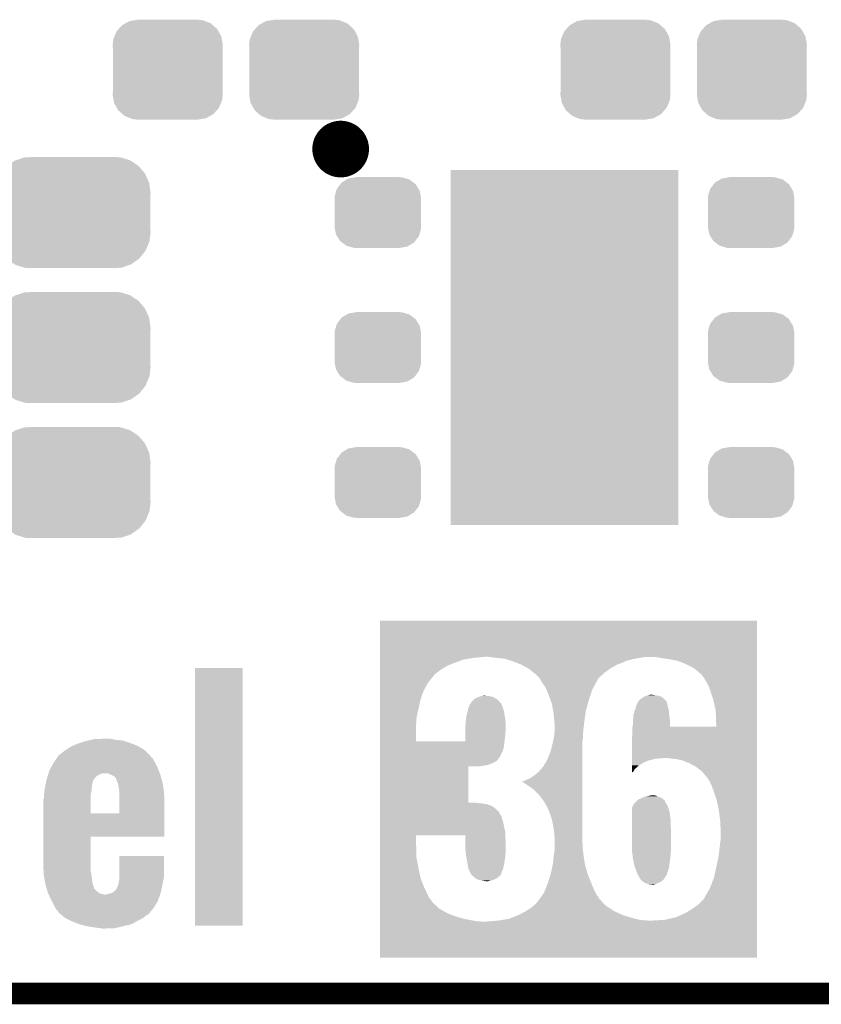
# Model space of a CAD drawing. Extents: x -1.3 to 24.2, y -3.9 to 39.2.
# Tile 10 of 40: x 7.6 to 13.2, y -3.9 to 3. Entities that reach past the tile are written whole.
import ezdxf

# ---------------------------------------------------------------- set-up
doc = ezdxf.new("R2010")
doc.units = 0
doc.layers.get('0').update_dxf_attribs({"linetype": 'CONTINUOUS'})
for name, color, linetype in [('ACCEL_36_CLICK_V100_GKO', 5, 'CONTINUOUS'), ('ACCEL_36_CLICK_V100_GTO', 14, 'CONTINUOUS'), ('ACCEL_36_CLICK_V100_GTS', 12, 'CONTINUOUS')]:
    doc.layers.add(name, color=color, linetype=linetype)

# ---------------------------------------------------------------- blocks, each defined once
blk = doc.blocks.new('RECTANGLE_56')
blk.add_solid([(0.8001, 1.24968), (0.8001, -1.24968), (-0.8001, 1.24968), (-0.8001, -1.24968)])
blk = doc.blocks.new('CUSTOM_73')
for points in [[(-0.268438, 0.342124), (-0.233628, 0.347838), (0.2622, 0.342124), (0.247972, 0.347838)], [(-0.233628, 0.347838), (-0.20955, 0.35179), (0.247972, 0.347838), (0.20955, 0.35179)], [(-0.360486, 0.26887), (-0.34504, 0.286174), (0.357822, 0.26887), (0.348152, 0.286174)], [(-0.34504, 0.286174), (-0.320744, 0.31339), (0.348152, 0.286174), (0.317222, 0.31339)], [(-0.320744, 0.31339), (-0.298526, 0.325596), (0.317222, 0.31339), (0.30335, 0.325596)], [(-0.298526, 0.325596), (-0.268438, 0.342124), (0.30335, 0.325596), (0.2622, 0.342124)], [(-0.38735, 0.17526), (-0.383124, 0.213652), (0.38735, 0.17526), (0.380766, 0.213652)], [(-0.383124, 0.213652), (-0.37475, 0.234078), (0.380766, 0.213652), (0.377262, 0.234078)], [(-0.37475, 0.234078), (-0.360486, 0.26887), (0.377262, 0.234078), (0.357822, 0.26887)], [(-0.38608, 0.154124), (-0.38735, 0.17526), (0.38608, 0.154124), (0.38735, 0.17526)], [(-0.38608, -0.154124), (-0.38608, 0.154124), (0.38608, -0.154124), (0.38608, 0.154124)], [(-0.38735, -0.17526), (-0.38608, -0.154124), (0.38735, -0.17526), (0.38608, -0.154124)], [(-0.380764, -0.213652), (-0.38735, -0.17526), (0.383124, -0.213652), (0.38735, -0.17526)], [(-0.377262, -0.234078), (-0.380764, -0.213652), (0.374748, -0.234078), (0.383124, -0.213652)], [(-0.35782, -0.26887), (-0.377262, -0.234078), (0.360486, -0.26887), (0.374748, -0.234078)], [(-0.348152, -0.286174), (-0.35782, -0.26887), (0.345038, -0.286174), (0.360486, -0.26887)], [(-0.31722, -0.31339), (-0.348152, -0.286174), (0.320744, -0.31339), (0.345038, -0.286174)], [(-0.30335, -0.325596), (-0.31722, -0.31339), (0.298524, -0.325596), (0.320744, -0.31339)], [(-0.262198, -0.342124), (-0.30335, -0.325596), (0.268438, -0.342124), (0.298524, -0.325596)], [(-0.247972, -0.347838), (-0.262198, -0.342124), (0.233626, -0.347838), (0.268438, -0.342124)], [(-0.20955, -0.35179), (-0.247972, -0.347838), (0.20955, -0.35179), (0.233626, -0.347838)]]:
    blk.add_solid(points)
blk = doc.blocks.new('CUSTOM_78')
for points in [[(-0.263218, 0.199814), (-0.254768, 0.210758), (0.26581, 0.199814), (0.251368, 0.210758)], [(-0.254768, 0.210758), (-0.218054, 0.233), (0.251368, 0.210758), (0.222016, 0.233)], [(-0.218054, 0.233), (-0.20777, 0.23923), (0.222016, 0.233), (0.200324, 0.23923)], [(-0.20777, 0.23923), (-0.157486, 0.248168), (0.200324, 0.23923), (0.169202, 0.248168)], [(-0.157486, 0.248168), (-0.15367, 0.248846), (0.169202, 0.248168), (0.15367, 0.248846)], [(-0.15367, 0.248846), (-0.15367, 0.25019), (0.15367, 0.248846), (0.15367, 0.25019)], [(-0.303986, 0.114586), (-0.29256, 0.153072), (0.301898, 0.114586), (0.2947, 0.153072)], [(-0.29256, 0.153072), (-0.288346, 0.167262), (0.2947, 0.153072), (0.28593, 0.167262)], [(-0.288346, 0.167262), (-0.263218, 0.199814), (0.28593, 0.167262), (0.26581, 0.199814)], [(-0.3048, 0.09906), (-0.303986, 0.114586), (0.3048, 0.09906), (0.301898, 0.114586)], [(-0.30353, 0.079592), (-0.3048, 0.09906), (0.30353, 0.079592), (0.3048, 0.09906)], [(-0.30353, -0.079592), (-0.30353, 0.079592), (0.30353, -0.079592), (0.30353, 0.079592)], [(-0.3048, -0.09906), (-0.30353, -0.079592), (0.3048, -0.09906), (0.30353, -0.079592)], [(-0.301896, -0.114586), (-0.3048, -0.09906), (0.303986, -0.114586), (0.3048, -0.09906)], [(-0.2947, -0.153072), (-0.301896, -0.114586), (0.292558, -0.153072), (0.303986, -0.114586)], [(-0.285928, -0.167262), (-0.2947, -0.153072), (0.288346, -0.167262), (0.292558, -0.153072)], [(-0.26581, -0.199814), (-0.285928, -0.167262), (0.263216, -0.199814), (0.288346, -0.167262)], [(-0.251366, -0.210758), (-0.26581, -0.199814), (0.254768, -0.210758), (0.263216, -0.199814)], [(-0.222016, -0.233), (-0.251366, -0.210758), (0.218052, -0.233), (0.254768, -0.210758)], [(-0.200322, -0.23923), (-0.222016, -0.233), (0.20777, -0.23923), (0.218052, -0.233)], [(-0.169202, -0.248168), (-0.200322, -0.23923), (0.157484, -0.248168), (0.20777, -0.23923)], [(-0.15367, -0.248846), (-0.169202, -0.248168), (0.15367, -0.248846), (0.157484, -0.248168)], [(-0.15367, -0.25019), (-0.15367, -0.248846), (0.15367, -0.25019), (0.15367, -0.248846)]]:
    blk.add_solid(points)
blk = doc.blocks.new('CUSTOM_79')
for points in [[(-0.45942, 0.329798), (-0.408486, 0.365334), (0.461172, 0.329798), (0.40664, 0.365334)], [(-0.408486, 0.365334), (-0.398144, 0.368824), (0.40664, 0.365334), (0.401284, 0.368824)], [(-0.398144, 0.368824), (-0.340756, 0.388186), (0.401284, 0.368824), (0.337274, 0.388186)], [(-0.340756, 0.388186), (-0.308722, 0.38952), (0.337274, 0.388186), (0.332862, 0.38952)], [(-0.308722, 0.38952), (-0.269336, 0.39116), (0.332862, 0.38952), (0.269336, 0.39116)], [(-0.506452, 0.275566), (-0.46711, 0.324432), (0.50774, 0.275566), (0.46578, 0.324432)], [(-0.46711, 0.324432), (-0.45942, 0.329798), (0.46578, 0.324432), (0.461172, 0.329798)], [(-0.539378, 0.202748), (-0.536172, 0.210462), (0.538362, 0.202748), (0.537258, 0.210462)], [(-0.536172, 0.210462), (-0.511936, 0.268752), (0.537258, 0.210462), (0.51083, 0.268752)], [(-0.511936, 0.268752), (-0.506452, 0.275566), (0.51083, 0.268752), (0.50774, 0.275566)], [(-0.54737, 0.1397), (-0.539378, 0.202748), (0.54737, 0.1397), (0.538362, 0.202748)], [(-0.5461, 0.114396), (-0.54737, 0.1397), (0.5461, 0.114396), (0.54737, 0.1397)], [(-0.5461, -0.114396), (-0.5461, 0.114396), (0.5461, -0.114396), (0.5461, 0.114396)], [(-0.54737, -0.1397), (-0.5461, -0.114396), (0.54737, -0.1397), (0.5461, -0.114396)], [(-0.538362, -0.202744), (-0.54737, -0.1397), (0.53938, -0.202744), (0.54737, -0.1397)], [(-0.53726, -0.210462), (-0.538362, -0.202744), (0.53617, -0.210462), (0.53938, -0.202744)], [(-0.510832, -0.26875), (-0.53726, -0.210462), (0.511938, -0.26875), (0.53617, -0.210462)], [(-0.507742, -0.275566), (-0.510832, -0.26875), (0.50645, -0.275566), (0.511938, -0.26875)], [(-0.465784, -0.32443), (-0.507742, -0.275566), (0.46711, -0.32443), (0.50645, -0.275566)], [(-0.461176, -0.329798), (-0.465784, -0.32443), (0.459416, -0.329798), (0.46711, -0.32443)], [(-0.406646, -0.365332), (-0.461176, -0.329798), (0.408488, -0.365332), (0.459416, -0.329798)], [(-0.401288, -0.368824), (-0.406646, -0.365332), (0.398138, -0.368824), (0.408488, -0.365332)], [(-0.337284, -0.388186), (-0.401288, -0.368824), (0.340756, -0.388186), (0.398138, -0.368824)], [(-0.332868, -0.389522), (-0.337284, -0.388186), (0.308672, -0.389522), (0.340756, -0.388186)], [(-0.269336, -0.39116), (-0.332868, -0.389522), (0.269336, -0.39116), (0.308672, -0.389522)]]:
    blk.add_solid(points)

msp = doc.modelspace()

# ---------------------------------------------------------------- linework, layer by layer
at = {"layer": 'ACCEL_36_CLICK_V100_GKO', "const_width": 0.1524}
msp.add_lwpolyline([(-1.27, -3.81), (21.59, -3.81)], dxfattribs=at)
at = {"layer": 'ACCEL_36_CLICK_V100_GTO', "const_width": 0.20066}
msp.add_lwpolyline([(9.75614, 2.1336, 1), (9.95426, 2.1336, 1)], format="xyb", close=True, dxfattribs=at)
at = {"layer": 'ACCEL_36_CLICK_V100_GTO'}
for points in [[(10.13208, -1.44018), (10.132082, -1.186204), (12.783816, -1.44018), (12.78382, -1.186204)], [(10.132082, -1.186204), (10.132084, -1.18618), (12.78382, -1.186204), (10.132084, -1.18618)], [(10.13208, -1.4478), (10.13208, -1.44018), (10.789918, -1.4478), (10.871198, -1.44018)], [(10.13208, -1.4605), (10.13208, -1.4478), (10.716262, -1.4605), (10.789918, -1.4478)], [(10.9093, -1.44272), (10.891518, -1.44018), (12.783816, -1.44272), (12.783816, -1.44018)], [(10.95248, -1.4478), (10.9093, -1.44272), (11.95832, -1.4478), (11.988802, -1.44272)], [(10.979152, -1.45034), (10.95248, -1.4478), (11.94308, -1.45034), (11.95832, -1.4478)], [(11.005822, -1.45288), (10.979152, -1.45034), (11.930378, -1.45288), (11.94308, -1.45034)], [(11.02179, -1.45796), (11.005822, -1.45288), (11.904978, -1.45796), (11.930378, -1.45288)], [(12.12088, -1.45034), (12.077698, -1.44272), (12.783816, -1.45034), (12.783816, -1.44272)], [(12.171678, -1.45796), (12.12088, -1.45034), (12.783816, -1.45796), (12.783816, -1.45034)], [(8.83158, -3.332456), (8.831602, -1.518944), (9.166836, -3.332456), (9.16686, -1.518944)], [(8.831602, -1.518944), (8.831604, -1.51892), (9.16686, -1.518944), (8.831604, -1.51892)], [(10.13208, -1.48336), (10.13208, -1.4605), (10.6553, -1.48336), (10.716262, -1.4605)], [(10.13208, -1.50368), (10.13208, -1.48336), (10.6045, -1.50368), (10.6553, -1.48336)], [(10.13208, -1.52908), (10.13208, -1.50368), (10.56386, -1.52908), (10.6045, -1.50368)], [(11.053718, -1.468118), (11.02179, -1.45796), (11.86688, -1.468118), (11.904978, -1.45796)], [(11.0617, -1.470658), (11.053718, -1.468118), (11.860954, -1.470658), (11.86688, -1.468118)], [(11.095572, -1.48336), (11.0617, -1.470658), (11.83132, -1.48336), (11.860954, -1.470658)], [(11.122662, -1.49352), (11.095572, -1.48336), (11.804902, -1.49352), (11.83132, -1.48336)], [(11.12732, -1.49606), (11.122662, -1.49352), (11.798298, -1.49606), (11.804902, -1.49352)], [(11.178536, -1.523998), (11.12732, -1.49606), (11.75004, -1.523998), (11.798298, -1.49606)], [(11.178538, -1.524), (11.178536, -1.523998), (11.750036, -1.524), (11.75004, -1.523998)], [(11.213054, -1.55194), (11.178538, -1.524), (11.71194, -1.55194), (11.750036, -1.524)], [(12.232642, -1.470662), (12.171678, -1.45796), (12.783816, -1.470662), (12.783816, -1.45796)], [(12.28852, -1.49352), (12.232642, -1.470662), (12.783816, -1.49352), (12.783816, -1.470662)], [(12.341858, -1.52146), (12.28852, -1.49352), (12.783816, -1.52146), (12.783816, -1.49352)], [(12.387578, -1.559558), (12.341858, -1.52146), (12.783816, -1.559558), (12.783816, -1.52146)], [(10.132078, -1.623062), (10.13208, -1.56972), (10.46988, -1.623062), (10.51306, -1.56972)], [(10.13208, -1.5494), (10.13208, -1.52908), (10.53592, -1.5494), (10.56386, -1.52908)], [(10.13208, -1.562098), (10.13208, -1.5494), (10.518142, -1.562098), (10.53592, -1.5494)], [(10.13208, -1.56972), (10.13208, -1.562098), (10.51306, -1.56972), (10.518142, -1.562098)], [(11.23188, -1.56718), (11.213054, -1.55194), (11.695314, -1.56718), (11.71194, -1.55194)], [(11.24458, -1.57988), (11.23188, -1.56718), (11.68146, -1.57988), (11.695314, -1.56718)], [(11.252202, -1.587502), (11.24458, -1.57988), (11.673838, -1.587502), (11.68146, -1.57988)], [(11.258454, -1.59766), (11.252202, -1.587502), (11.663682, -1.59766), (11.673838, -1.587502)], [(12.39012, -1.5621), (12.387578, -1.559558), (12.783816, -1.5621), (12.783816, -1.559558)], [(12.40536, -1.579882), (12.39012, -1.5621), (12.783816, -1.579882), (12.783816, -1.5621)], [(12.423138, -1.60782), (12.40536, -1.579882), (12.783814, -1.60782), (12.783816, -1.579882)], [(10.132078, -1.684018), (10.132078, -1.623062), (10.43686, -1.684018), (10.46988, -1.623062)], [(11.261578, -1.602736), (11.258454, -1.59766), (11.661142, -1.602736), (11.663682, -1.59766)], [(11.26314, -1.605274), (11.261578, -1.602736), (11.66114, -1.605274), (11.661142, -1.602736)], [(11.27252, -1.62052), (11.26314, -1.605274), (11.65293, -1.62052), (11.66114, -1.605274)], [(11.29792, -1.65862), (11.27252, -1.62052), (11.632416, -1.65862), (11.65293, -1.62052)], [(11.303268, -1.671318), (11.29792, -1.65862), (11.62558, -1.671318), (11.632416, -1.65862)], [(12.44346, -1.643382), (12.423138, -1.60782), (12.783814, -1.643382), (12.783814, -1.60782)], [(12.46124, -1.69418), (12.44346, -1.643382), (12.783814, -1.69418), (12.783814, -1.643382)], [(10.132078, -1.74244), (10.132078, -1.684018), (10.416542, -1.74244), (10.43686, -1.684018)], [(10.789922, -1.742438), (10.807696, -1.729742), (10.960096, -1.742438), (10.937878, -1.729742)], [(10.807696, -1.729742), (10.82802, -1.72212), (10.937878, -1.729742), (10.92454, -1.72212)], [(10.82802, -1.72212), (10.828026, -1.722118), (10.92454, -1.72212), (10.924536, -1.722118)], [(10.828026, -1.722118), (10.843258, -1.717042), (10.924536, -1.722118), (10.899152, -1.717042)], [(10.843258, -1.717042), (10.843268, -1.71704), (10.899152, -1.717042), (10.89914, -1.71704)], [(10.843268, -1.71704), (10.858498, -1.7145), (10.89914, -1.71704), (10.871202, -1.7145)], [(11.31824, -1.70688), (11.303268, -1.671318), (11.613726, -1.70688), (11.62558, -1.671318)], [(11.33287, -1.74752), (11.31824, -1.70688), (11.60018, -1.74752), (11.613726, -1.70688)], [(11.958318, -1.742442), (11.972292, -1.732278), (12.136124, -1.742442), (12.125958, -1.732278)], [(11.972292, -1.732278), (11.986256, -1.722122), (12.125958, -1.732278), (12.11326, -1.722122)], [(11.986256, -1.722122), (11.98626, -1.72212), (12.11326, -1.722122), (12.113256, -1.72212)], [(11.98626, -1.72212), (12.007218, -1.7145), (12.113256, -1.72212), (12.095476, -1.7145)], [(12.007218, -1.7145), (12.0142, -1.711962), (12.095476, -1.7145), (12.072638, -1.711962)], [(12.0142, -1.711962), (12.014206, -1.71196), (12.072638, -1.711962), (12.07262, -1.71196)], [(12.014206, -1.71196), (12.034518, -1.70688), (12.07262, -1.71196), (12.044678, -1.70688)], [(12.47902, -1.75006), (12.46124, -1.69418), (12.783814, -1.75006), (12.783814, -1.69418)], [(10.132076, -1.8034), (10.132078, -1.74244), (10.40384, -1.8034), (10.416542, -1.74244)], [(10.75182, -1.803404), (10.75563, -1.79578), (10.99795, -1.803404), (10.995662, -1.79578)], [(10.75563, -1.79578), (10.75944, -1.78816), (10.995662, -1.79578), (10.992614, -1.78816)], [(10.75944, -1.78816), (10.761978, -1.780542), (10.992614, -1.78816), (10.989568, -1.780542)], [(10.761978, -1.780542), (10.76198, -1.778004), (10.989568, -1.780542), (10.988552, -1.778004)], [(10.76198, -1.778004), (10.767698, -1.770376), (10.988552, -1.778004), (10.9855, -1.770376)], [(10.767698, -1.770376), (10.769606, -1.767832), (10.9855, -1.770376), (10.985494, -1.767832)], [(10.769606, -1.767832), (10.77722, -1.75768), (10.985494, -1.767832), (10.975342, -1.75768)], [(10.77722, -1.75768), (10.789918, -1.742442), (10.975342, -1.75768), (10.960102, -1.742442)], [(10.789918, -1.742442), (10.789922, -1.742438), (10.960102, -1.742442), (10.960096, -1.742438)], [(11.3411, -1.770382), (11.33287, -1.74752), (11.593872, -1.770382), (11.60018, -1.74752)], [(11.350172, -1.821178), (11.3411, -1.770382), (11.57986, -1.821178), (11.593872, -1.770382)], [(11.930378, -1.803402), (11.935458, -1.780542), (12.16083, -1.803402), (12.154594, -1.780542)], [(11.935458, -1.780542), (11.936982, -1.778), (12.154594, -1.780542), (12.1539, -1.778)], [(11.936982, -1.778), (11.94308, -1.767844), (12.1539, -1.778), (12.151362, -1.767844)], [(11.94308, -1.767844), (11.945618, -1.757688), (12.151362, -1.767844), (12.148824, -1.757688)], [(11.945618, -1.757688), (11.945626, -1.757678), (12.148824, -1.757688), (12.14882, -1.757678)], [(11.945626, -1.757678), (11.950704, -1.752596), (12.14882, -1.757678), (12.148806, -1.752596)], [(11.950704, -1.752596), (11.953238, -1.750062), (12.148806, -1.752596), (12.143748, -1.750062)], [(11.953238, -1.750062), (11.95324, -1.750058), (12.143748, -1.750062), (12.14374, -1.750058)], [(11.95324, -1.750058), (11.958318, -1.742442), (12.14374, -1.750058), (12.136124, -1.742442)], [(12.49426, -1.821182), (12.47902, -1.75006), (12.783812, -1.821182), (12.783814, -1.75006)], [(10.132076, -1.85674), (10.132076, -1.8034), (10.39114, -1.85674), (10.40384, -1.8034)], [(10.132076, -1.87706), (10.132076, -1.85674), (10.3886, -1.87706), (10.39114, -1.85674)], [(10.73658, -1.87706), (10.74166, -1.84912), (11.01344, -1.87706), (11.008362, -1.84912)], [(10.74166, -1.84912), (10.74928, -1.823722), (11.008362, -1.84912), (11.003744, -1.823722)], [(10.74928, -1.823722), (10.749598, -1.821178), (11.003744, -1.823722), (11.00328, -1.821178)], [(10.749598, -1.821178), (10.75182, -1.803404), (11.00328, -1.821178), (10.99795, -1.803404)], [(11.3538, -1.841498), (11.350172, -1.821178), (11.577056, -1.841498), (11.57986, -1.821178)], [(11.35865, -1.89484), (11.3538, -1.841498), (11.5697, -1.89484), (11.577056, -1.841498)], [(11.9126, -1.884682), (11.91514, -1.8669), (12.171046, -1.884682), (12.169564, -1.8669)], [(11.91514, -1.851662), (11.922762, -1.823718), (12.167756, -1.851662), (12.163946, -1.823718)], [(11.91514, -1.86182), (11.91514, -1.851662), (12.16914, -1.86182), (12.167756, -1.851662)], [(11.91514, -1.8669), (11.91514, -1.86182), (12.169564, -1.8669), (12.16914, -1.86182)], [(11.922762, -1.823718), (11.929426, -1.805938), (12.163946, -1.823718), (12.16152, -1.805938)], [(11.929426, -1.805938), (11.930378, -1.803402), (12.16152, -1.805938), (12.16083, -1.803402)], [(12.4968, -1.902458), (12.49426, -1.821182), (12.783812, -1.902458), (12.783812, -1.821182)], [(10.132074, -2.034518), (10.132076, -1.91516), (10.386062, -2.034518), (10.38606, -1.91516)], [(10.132076, -1.897378), (10.132076, -1.87706), (10.3886, -1.897378), (10.3886, -1.87706)], [(10.132076, -1.91516), (10.132076, -1.897378), (10.38606, -1.91516), (10.3886, -1.897378)], [(10.732134, -1.9431), (10.73404, -1.91262), (11.01598, -1.9431), (11.01598, -1.91262)], [(10.73404, -1.91262), (10.734584, -1.905), (11.01598, -1.91262), (11.01598, -1.905)], [(10.734584, -1.905), (10.73658, -1.87706), (11.01598, -1.905), (11.01344, -1.87706)], [(11.36142, -1.925318), (11.35865, -1.89484), (11.566182, -1.925318), (11.5697, -1.89484)], [(11.36142, -1.95072), (11.36142, -1.925318), (11.563252, -1.95072), (11.566182, -1.925318)], [(11.90752, -1.940562), (11.908692, -1.932938), (12.783812, -1.940562), (12.783812, -1.932938)], [(11.908692, -1.932938), (11.908696, -1.932918), (12.499316, -1.932938), (12.171682, -1.932918)], [(11.908696, -1.932918), (11.9126, -1.907542), (12.171682, -1.932918), (12.171682, -1.907542)], [(11.9126, -1.8923), (11.9126, -1.884682), (12.17168, -1.8923), (12.171046, -1.884682)], [(11.9126, -1.907542), (11.9126, -1.8923), (12.171682, -1.907542), (12.17168, -1.8923)], [(12.499316, -1.932938), (12.4968, -1.902458), (12.783812, -1.932938), (12.783812, -1.902458)], [(10.731478, -2.034538), (10.731488, -1.9939), (11.00836, -2.034538), (11.01344, -1.9939)], [(10.731488, -1.9939), (10.7315, -1.953258), (11.01344, -1.9939), (11.015472, -1.953258)], [(10.7315, -1.953258), (10.732134, -1.9431), (11.015472, -1.953258), (11.01598, -1.9431)], [(11.35419, -2.014218), (11.358098, -1.98882), (11.55954, -2.014218), (11.55954, -1.98882)], [(11.358098, -1.98882), (11.35888, -1.98374), (11.55954, -1.98882), (11.56, -1.98374)], [(11.35888, -1.98374), (11.360638, -1.96088), (11.56, -1.98374), (11.56208, -1.96088)], [(11.360638, -1.96088), (11.36142, -1.95072), (11.56208, -1.96088), (11.563252, -1.95072)], [(11.90498, -2.021838), (11.90752, -1.97866), (12.78381, -2.021838), (12.78381, -1.97866)], [(11.90752, -1.97866), (11.90752, -1.940562), (12.78381, -1.97866), (12.783812, -1.940562)], [(7.925306, -2.092962), (7.957822, -2.07264), (8.470902, -2.092962), (8.435804, -2.07264)], [(7.957822, -2.07264), (7.974966, -2.06502), (8.435804, -2.07264), (8.422642, -2.06502)], [(7.974966, -2.06502), (8.00354, -2.05232), (8.422642, -2.06502), (8.389308, -2.05232)], [(8.00354, -2.05232), (8.026408, -2.044698), (8.389308, -2.05232), (8.3693, -2.044698)], [(8.026408, -2.044698), (8.05688, -2.034542), (8.3693, -2.044698), (8.337138, -2.034542)], [(8.05688, -2.034542), (8.078898, -2.02946), (8.337138, -2.034542), (8.321042, -2.02946)], [(8.078898, -2.02946), (8.10091, -2.02438), (8.321042, -2.02946), (8.270238, -2.02438)], [(8.10091, -2.02438), (8.122922, -2.0193), (8.270238, -2.02438), (8.244842, -2.0193)], [(8.122922, -2.0193), (8.19658, -2.01676), (8.244842, -2.0193), (8.232142, -2.01676)], [(10.132074, -2.034538), (10.132074, -2.034518), (10.731478, -2.034538), (10.386062, -2.034518)], [(10.132074, -2.075178), (10.132074, -2.034538), (11.00328, -2.075178), (11.00836, -2.034538)], [(10.132074, -2.103118), (10.132074, -2.075178), (10.995662, -2.103118), (11.00328, -2.075178)], [(11.333478, -2.103122), (11.349616, -2.034538), (11.55446, -2.103122), (11.55446, -2.034538)], [(11.349616, -2.034538), (11.3538, -2.01676), (11.55446, -2.034538), (11.558904, -2.01676)], [(11.3538, -2.01676), (11.35419, -2.014218), (11.558904, -2.01676), (11.55954, -2.014218)], [(11.904996, -2.15138), (11.90498, -2.021838), (12.78381, -2.15138), (12.78381, -2.021838)], [(7.857554, -2.153922), (7.866246, -2.14122), (8.531862, -2.153922), (8.516626, -2.14122)], [(7.866246, -2.14122), (7.871456, -2.133606), (8.516626, -2.14122), (8.51408, -2.133606)], [(7.871456, -2.133606), (7.871462, -2.133598), (8.51408, -2.133606), (8.514072, -2.133598)], [(7.871462, -2.133598), (7.87908, -2.12852), (8.514072, -2.133598), (8.508678, -2.12852)], [(7.87908, -2.12852), (7.89432, -2.11582), (8.508678, -2.12852), (8.495186, -2.11582)], [(7.89432, -2.11582), (7.917182, -2.09804), (8.495186, -2.11582), (8.476298, -2.09804)], [(7.917182, -2.09804), (7.925306, -2.092962), (8.476298, -2.09804), (8.470902, -2.092962)], [(10.132074, -2.12344), (10.132074, -2.103118), (10.9855, -2.12344), (10.995662, -2.103118)], [(10.132074, -2.14122), (10.132074, -2.12344), (10.97788, -2.14122), (10.9855, -2.12344)], [(10.132074, -2.14884), (10.132074, -2.14122), (10.9728, -2.14884), (10.97788, -2.14122)], [(11.3157, -2.14884), (11.333478, -2.103122), (11.55446, -2.14884), (11.55446, -2.103122)], [(7.816666, -2.21996), (7.838438, -2.18186), (8.56742, -2.21996), (8.5471, -2.18186)], [(7.838438, -2.18186), (7.857554, -2.153922), (8.5471, -2.18186), (8.531862, -2.153922)], [(10.13207, -2.466318), (10.132072, -2.212342), (10.754362, -2.466318), (10.754382, -2.212342)], [(10.132072, -2.18694), (10.132074, -2.174236), (10.92708, -2.18694), (10.95248, -2.174236)], [(10.132072, -2.1971), (10.132072, -2.18694), (10.904222, -2.1971), (10.92708, -2.18694)], [(10.132072, -2.20472), (10.132072, -2.1971), (10.876282, -2.20472), (10.904222, -2.1971)], [(10.132072, -2.20726), (10.132072, -2.20472), (10.850882, -2.20726), (10.876282, -2.20472)], [(10.132072, -2.21234), (10.132072, -2.20726), (10.828022, -2.21234), (10.850882, -2.20726)], [(10.132072, -2.212342), (10.132072, -2.21234), (10.754382, -2.212342), (10.828022, -2.21234)], [(10.132074, -2.15138), (10.132074, -2.14884), (10.970262, -2.15138), (10.9728, -2.14884)], [(10.132074, -2.174236), (10.132074, -2.15138), (10.95248, -2.174236), (10.970262, -2.15138)], [(11.26998, -2.22504), (11.285218, -2.207262), (11.55446, -2.22504), (11.55446, -2.207262)], [(11.285218, -2.207262), (11.2903, -2.194566), (11.55446, -2.207262), (11.55446, -2.194566)], [(11.2903, -2.194566), (11.295378, -2.18948), (11.55446, -2.194566), (11.55446, -2.18948)], [(11.295378, -2.18948), (11.3157, -2.14884), (11.55446, -2.18948), (11.55446, -2.14884)], [(11.904998, -2.15646), (11.904996, -2.15138), (12.08786, -2.15646), (12.143738, -2.15138)], [(11.904998, -2.159), (11.904998, -2.15646), (12.062462, -2.159), (12.08786, -2.15646)], [(11.904998, -2.166618), (11.904998, -2.159), (12.039602, -2.166618), (12.062462, -2.159)], [(11.904998, -2.16916), (11.904998, -2.166618), (12.021824, -2.16916), (12.039602, -2.166618)], [(11.905, -2.17678), (11.904998, -2.16916), (12.00658, -2.17678), (12.021824, -2.16916)], [(11.905, -2.179318), (11.905, -2.17678), (11.998962, -2.179318), (12.00658, -2.17678)], [(11.905, -2.17932), (11.905, -2.179318), (11.996424, -2.17932), (11.998962, -2.179318)], [(11.905004, -2.204718), (11.905, -2.17932), (11.953242, -2.204718), (11.996424, -2.17932)], [(11.905006, -2.230118), (11.905004, -2.204718), (11.925302, -2.230118), (11.953242, -2.204718)], [(12.161522, -2.151382), (12.143738, -2.15138), (12.78381, -2.151382), (12.78381, -2.15138)], [(12.176762, -2.15646), (12.161522, -2.151382), (12.78381, -2.15646), (12.78381, -2.151382)], [(12.212322, -2.159), (12.176762, -2.15646), (12.78381, -2.159), (12.78381, -2.15646)], [(12.258042, -2.169162), (12.212322, -2.159), (12.78381, -2.169162), (12.78381, -2.159)], [(12.303762, -2.18694), (12.258042, -2.169162), (12.783808, -2.18694), (12.78381, -2.169162)], [(12.35202, -2.21234), (12.303762, -2.18694), (12.783808, -2.21234), (12.783808, -2.18694)], [(12.397742, -2.247902), (12.35202, -2.21234), (12.783808, -2.247902), (12.783808, -2.21234)], [(7.790988, -2.28854), (7.79422, -2.278378), (8.13054, -2.28854), (8.140702, -2.278378)], [(7.79422, -2.278378), (7.79907, -2.26314), (8.140702, -2.278378), (8.168644, -2.26314)], [(7.79907, -2.26314), (7.799878, -2.2606), (8.168644, -2.26314), (8.188962, -2.2606)], [(7.799878, -2.2606), (7.80796, -2.235198), (8.583226, -2.2606), (8.573348, -2.235198)], [(7.80796, -2.235198), (7.816666, -2.21996), (8.573348, -2.235198), (8.56742, -2.21996)], [(8.232134, -2.265678), (8.214358, -2.2606), (8.5852, -2.265678), (8.583226, -2.2606)], [(8.23214, -2.26568), (8.232134, -2.265678), (8.585202, -2.26568), (8.5852, -2.265678)], [(8.25754, -2.278382), (8.23214, -2.26568), (8.588906, -2.278382), (8.585202, -2.26568)], [(8.27532, -2.296166), (8.25754, -2.278382), (8.594092, -2.296166), (8.588906, -2.278382)], [(11.198856, -2.28854), (11.226802, -2.268218), (11.55446, -2.28854), (11.55446, -2.268218)], [(11.226802, -2.268218), (11.24966, -2.2479), (11.55446, -2.268218), (11.55446, -2.2479)], [(11.24966, -2.2479), (11.26998, -2.22504), (11.55446, -2.2479), (11.55446, -2.22504)], [(11.905008, -2.250434), (11.905006, -2.230118), (11.9126, -2.250434), (11.925302, -2.230118)], [(11.905008, -2.252968), (11.905008, -2.250434), (11.905008, -2.252968), (11.9126, -2.250434)], [(12.43584, -2.29362), (12.397742, -2.247902), (12.783808, -2.29362), (12.783808, -2.247902)], [(7.772266, -2.377442), (7.775874, -2.35458), (8.1026, -2.377442), (8.10514, -2.35458)], [(7.775874, -2.35458), (7.77748, -2.34442), (8.10514, -2.35458), (8.10641, -2.34442)], [(7.77748, -2.34442), (7.779898, -2.334258), (8.10641, -2.34442), (8.107682, -2.334258)], [(7.779898, -2.334258), (7.783526, -2.31902), (8.107682, -2.334258), (8.112758, -2.31902)], [(7.783526, -2.31902), (7.785946, -2.308856), (8.112758, -2.31902), (8.115302, -2.308856)], [(7.785946, -2.308856), (7.78776, -2.30124), (8.115302, -2.308856), (8.12038, -2.30124)], [(7.78776, -2.30124), (7.79018, -2.291082), (8.12038, -2.30124), (8.128506, -2.291082)], [(7.79018, -2.291082), (7.790988, -2.28854), (8.128506, -2.291082), (8.13054, -2.28854)], [(8.275322, -2.298702), (8.27532, -2.296166), (8.594832, -2.298702), (8.594092, -2.296166)], [(8.2804, -2.31394), (8.275322, -2.298702), (8.599276, -2.31394), (8.594832, -2.298702)], [(8.286752, -2.326642), (8.2804, -2.31394), (8.60298, -2.326642), (8.599276, -2.31394)], [(8.28802, -2.329182), (8.286752, -2.326642), (8.603344, -2.329182), (8.60298, -2.326642)], [(8.29564, -2.37236), (8.28802, -2.329182), (8.609512, -2.37236), (8.603344, -2.329182)], [(11.127858, -2.321556), (11.1633, -2.30632), (11.55446, -2.321556), (11.55446, -2.30632)], [(11.132822, -2.321562), (11.127858, -2.321556), (11.55446, -2.321562), (11.55446, -2.321556)], [(11.140444, -2.324102), (11.132822, -2.321562), (11.55446, -2.324102), (11.55446, -2.321562)], [(11.150602, -2.331722), (11.140444, -2.324102), (11.55446, -2.331722), (11.55446, -2.324102)], [(11.1633, -2.339338), (11.150602, -2.331722), (11.55446, -2.339338), (11.55446, -2.331722)], [(11.1633, -2.30632), (11.198856, -2.28854), (11.55446, -2.30632), (11.55446, -2.28854)], [(11.18108, -2.35204), (11.1633, -2.339338), (11.55446, -2.35204), (11.55446, -2.339338)], [(11.203942, -2.36728), (11.18108, -2.35204), (11.55446, -2.36728), (11.55446, -2.35204)], [(12.45108, -2.31648), (12.43584, -2.29362), (12.783808, -2.31648), (12.783808, -2.29362)], [(12.46632, -2.3495), (12.45108, -2.31648), (12.783808, -2.3495), (12.783808, -2.31648)], [(12.48156, -2.39268), (12.46632, -2.3495), (12.783806, -2.39268), (12.783808, -2.3495)], [(7.76732, -2.433318), (7.768906, -2.407918), (8.09752, -2.433318), (8.09752, -2.407918)], [(7.768906, -2.407918), (7.76986, -2.39268), (8.09752, -2.407918), (8.10006, -2.39268)], [(7.76986, -2.39268), (7.772266, -2.377442), (8.10006, -2.39268), (8.1026, -2.377442)], [(8.29818, -2.390142), (8.29564, -2.37236), (8.612052, -2.390142), (8.609512, -2.37236)], [(8.298166, -2.47904), (8.298178, -2.397762), (8.61568, -2.47904), (8.61314, -2.397762)], [(8.298178, -2.397762), (8.29818, -2.390142), (8.61314, -2.397762), (8.612052, -2.390142)], [(11.22426, -2.385058), (11.203942, -2.36728), (11.55446, -2.385058), (11.55446, -2.36728)], [(11.24458, -2.40538), (11.22426, -2.385058), (11.55446, -2.40538), (11.55446, -2.385058)], [(11.26744, -2.43332), (11.24458, -2.40538), (11.55446, -2.43332), (11.55446, -2.40538)], [(11.988802, -2.4257), (12.00277, -2.42316), (12.092306, -2.4257), (12.08532, -2.42316)], [(12.00277, -2.42316), (12.01674, -2.42062), (12.08532, -2.42316), (12.079394, -2.42062)], [(12.01674, -2.42062), (12.039592, -2.415542), (12.079394, -2.42062), (12.067544, -2.415542)], [(12.039592, -2.415542), (12.039602, -2.41554), (12.067544, -2.415542), (12.039602, -2.41554)], [(12.49934, -2.443482), (12.48156, -2.39268), (12.783806, -2.443482), (12.783806, -2.39268)], [(7.76224, -2.542518), (7.762242, -2.446016), (8.09752, -2.542518), (8.09752, -2.446016)], [(7.762242, -2.446016), (7.76732, -2.433318), (8.09752, -2.446016), (8.09752, -2.433318)], [(8.298158, -2.54254), (8.298166, -2.47904), (8.615672, -2.54254), (8.61568, -2.47904)], [(10.13207, -2.46634), (10.13207, -2.466318), (10.807696, -2.46634), (10.754362, -2.466318)], [(10.13207, -2.468878), (10.13207, -2.46634), (10.815318, -2.468878), (10.807696, -2.46634)], [(10.13207, -2.46888), (10.13207, -2.468878), (10.817858, -2.46888), (10.815318, -2.468878)], [(10.13207, -2.47396), (10.13207, -2.46888), (10.8585, -2.47396), (10.817858, -2.46888)], [(10.13207, -2.47904), (10.13207, -2.47396), (10.888978, -2.47904), (10.8585, -2.47396)], [(10.13207, -2.4892), (10.13207, -2.47904), (10.916918, -2.4892), (10.888978, -2.47904)], [(10.13207, -2.50444), (10.13207, -2.4892), (10.93978, -2.50444), (10.916918, -2.4892)], [(11.287762, -2.46126), (11.26744, -2.43332), (11.55446, -2.46126), (11.55446, -2.43332)], [(11.30808, -2.49682), (11.287762, -2.46126), (11.55446, -2.49682), (11.55446, -2.46126)], [(11.904982, -2.501896), (11.9126, -2.48666), (12.159342, -2.501896), (12.1539, -2.48666)], [(11.9126, -2.48666), (11.917682, -2.4765), (12.1539, -2.48666), (12.147974, -2.4765)], [(11.917682, -2.4765), (11.937998, -2.456184), (12.147974, -2.4765), (12.136122, -2.456184)], [(11.937998, -2.456184), (11.943068, -2.451114), (12.136122, -2.456184), (12.13612, -2.451114)], [(11.943068, -2.451114), (11.94562, -2.448562), (12.13612, -2.451114), (12.131044, -2.448562)], [(11.94562, -2.448562), (11.950704, -2.44348), (12.131044, -2.448562), (12.125116, -2.44348)], [(11.950704, -2.44348), (11.95832, -2.44094), (12.125116, -2.44348), (12.122152, -2.44094)], [(11.95832, -2.44094), (11.973556, -2.433322), (12.122152, -2.44094), (12.113262, -2.433322)], [(11.973556, -2.433322), (11.988802, -2.4257), (12.113262, -2.433322), (12.092306, -2.4257)], [(12.51458, -2.51206), (12.49934, -2.443482), (12.783806, -2.51206), (12.783806, -2.443482)], [(7.76224, -2.54254), (7.76224, -2.542518), (8.298158, -2.54254), (8.09752, -2.542518)], [(7.76224, -2.7051), (7.76224, -2.54254), (8.615656, -2.7051), (8.615672, -2.54254)], [(10.13207, -2.51968), (10.13207, -2.50444), (10.95502, -2.51968), (10.93978, -2.50444)], [(10.13207, -2.529838), (10.13207, -2.51968), (10.967714, -2.529838), (10.95502, -2.51968)], [(10.13207, -2.537454), (10.13207, -2.529838), (10.97026, -2.537454), (10.967714, -2.529838)], [(10.13207, -2.54), (10.13207, -2.537454), (10.972798, -2.54), (10.97026, -2.537454)], [(10.13207, -2.567938), (10.13207, -2.54), (10.98804, -2.567938), (10.972798, -2.54)], [(11.32586, -2.54), (11.30808, -2.49682), (11.55446, -2.54), (11.55446, -2.49682)], [(11.3411, -2.583182), (11.32586, -2.54), (11.55446, -2.583182), (11.55446, -2.54)], [(11.90498, -2.522222), (11.904982, -2.501896), (12.1666, -2.522222), (12.159342, -2.501896)], [(11.90498, -2.53746), (11.90498, -2.522222), (12.16914, -2.53746), (12.1666, -2.522222)], [(11.90498, -2.547622), (11.90498, -2.53746), (12.17168, -2.547622), (12.16914, -2.53746)], [(11.90498, -2.557782), (11.90498, -2.547622), (12.17168, -2.557782), (12.17168, -2.547622)], [(11.90498, -2.583182), (11.90498, -2.557782), (12.17676, -2.583182), (12.17168, -2.557782)], [(12.52474, -2.58826), (12.51458, -2.51206), (12.783804, -2.58826), (12.783806, -2.51206)], [(10.132068, -2.6035), (10.13207, -2.567938), (10.9982, -2.6035), (10.98804, -2.567938)], [(10.132068, -2.674618), (10.132068, -2.6035), (11.01344, -2.674618), (10.9982, -2.6035)], [(11.35126, -2.63398), (11.3411, -2.583182), (11.55446, -2.63398), (11.55446, -2.583182)], [(11.90498, -2.61112), (11.90498, -2.583182), (12.17676, -2.61112), (12.17676, -2.583182)], [(11.90498, -2.667), (11.90498, -2.61112), (12.1793, -2.667), (12.17676, -2.61112)], [(12.52982, -2.674618), (12.52474, -2.58826), (12.783804, -2.674618), (12.783804, -2.58826)], [(10.132068, -2.697482), (10.132068, -2.674618), (11.01344, -2.697482), (11.01344, -2.674618)], [(10.132068, -2.76098), (10.132068, -2.697482), (10.38606, -2.76098), (10.386082, -2.697482)], [(10.731498, -2.697502), (10.386082, -2.697482), (11.01344, -2.697502), (11.01344, -2.697482)], [(10.7315, -2.710178), (10.731498, -2.697502), (11.01344, -2.710178), (11.01344, -2.697502)], [(11.35888, -2.687322), (11.35126, -2.63398), (11.55446, -2.687322), (11.55446, -2.63398)], [(11.359796, -2.710182), (11.35888, -2.687322), (11.55446, -2.710182), (11.55446, -2.687322)], [(11.90498, -2.78892), (11.90498, -2.667), (12.1793, -2.78892), (12.1793, -2.667)], [(12.52982, -2.722882), (12.52982, -2.674618), (12.783804, -2.722882), (12.783804, -2.674618)], [(7.76224, -2.705124), (7.76224, -2.7051), (8.09752, -2.705124), (8.615656, -2.7051)], [(7.76224, -2.905762), (7.76224, -2.705124), (8.09752, -2.905762), (8.09752, -2.705124)], [(10.132066, -2.852418), (10.132068, -2.76098), (10.3886, -2.852418), (10.38606, -2.76098)], [(10.7315, -2.73304), (10.7315, -2.710178), (11.01598, -2.73304), (11.01344, -2.710178)], [(10.7315, -2.77876), (10.7315, -2.73304), (11.01598, -2.77876), (11.01598, -2.73304)], [(11.36142, -2.75082), (11.359796, -2.710182), (11.556658, -2.75082), (11.55446, -2.710182)], [(11.36142, -2.794), (11.36142, -2.75082), (11.558992, -2.794), (11.556658, -2.75082)], [(12.5222, -2.77622), (12.52474, -2.74828), (12.783802, -2.77622), (12.783804, -2.74828)], [(12.52474, -2.74828), (12.52982, -2.722882), (12.783804, -2.74828), (12.783804, -2.722882)], [(10.734042, -2.806702), (10.7315, -2.77876), (11.01598, -2.806702), (11.01598, -2.77876)], [(10.73658, -2.83464), (10.734042, -2.806702), (11.014232, -2.83464), (11.01598, -2.806702)], [(10.738932, -2.84734), (10.73658, -2.83464), (11.01344, -2.84734), (11.014232, -2.83464)], [(11.3538, -2.842258), (11.35888, -2.814318), (11.564984, -2.842258), (11.560992, -2.814318)], [(11.35888, -2.814318), (11.360148, -2.80416), (11.560992, -2.814318), (11.55954, -2.80416)], [(11.360148, -2.80416), (11.36142, -2.794), (11.55954, -2.80416), (11.558992, -2.794)], [(11.90498, -2.811778), (11.90498, -2.78892), (12.178156, -2.811778), (12.1793, -2.78892)], [(11.90752, -2.824482), (11.90498, -2.811778), (12.17752, -2.824482), (12.178156, -2.811778)], [(11.909314, -2.839718), (11.90752, -2.824482), (12.17676, -2.839718), (12.17752, -2.824482)], [(11.9126, -2.867658), (11.909314, -2.839718), (12.173034, -2.867658), (12.17676, -2.839718)], [(12.51458, -2.842258), (12.5222, -2.77622), (12.783802, -2.842258), (12.783802, -2.77622)], [(7.765458, -2.954022), (7.76224, -2.905762), (8.09752, -2.954022), (8.09752, -2.905762)], [(8.29818, -2.987042), (8.298202, -2.842284), (8.61314, -2.987042), (8.61314, -2.842284)], [(8.298202, -2.842284), (8.298204, -2.84226), (8.61314, -2.842284), (8.298204, -2.84226)], [(10.132066, -2.9337), (10.132066, -2.852418), (10.40384, -2.9337), (10.3886, -2.852418)], [(10.745518, -2.8829), (10.738932, -2.84734), (11.00836, -2.8829), (11.01344, -2.84734)], [(10.74928, -2.90322), (10.745518, -2.8829), (11.004664, -2.90322), (11.00836, -2.8829)], [(10.750552, -2.91084), (10.74928, -2.90322), (11.00328, -2.91084), (11.004664, -2.90322)], [(11.334608, -2.96164), (11.34872, -2.89814), (11.59002, -2.96164), (11.573558, -2.89814)], [(11.34872, -2.89814), (11.34918, -2.893058), (11.573558, -2.89814), (11.57224, -2.893058)], [(11.34918, -2.893058), (11.3538, -2.842258), (11.57224, -2.893058), (11.564984, -2.842258)], [(11.91486, -2.87782), (11.9126, -2.867658), (12.17168, -2.87782), (12.173034, -2.867658)], [(11.92276, -2.913378), (11.91486, -2.87782), (12.1666, -2.913378), (12.17168, -2.87782)], [(12.49934, -2.91592), (12.51458, -2.842258), (12.783802, -2.91592), (12.783802, -2.842258)], [(7.766814, -2.974342), (7.765458, -2.954022), (8.1026, -2.974342), (8.09752, -2.954022)], [(7.76732, -2.98196), (7.766814, -2.974342), (8.103362, -2.98196), (8.1026, -2.974342)], [(10.132064, -3.004818), (10.132066, -2.9337), (10.41908, -3.004818), (10.40384, -2.9337)], [(10.753938, -2.931158), (10.750552, -2.91084), (10.9982, -2.931158), (11.00328, -2.91084)], [(10.754362, -2.933702), (10.753938, -2.931158), (10.997108, -2.933702), (10.9982, -2.931158)], [(10.761982, -2.948942), (10.754362, -2.933702), (10.99058, -2.948942), (10.997108, -2.933702)], [(10.765788, -2.956558), (10.761982, -2.948942), (10.988042, -2.956558), (10.99058, -2.948942)], [(10.767058, -2.959096), (10.765788, -2.956558), (10.98804, -2.959096), (10.988042, -2.956558)], [(10.76706, -2.959104), (10.767058, -2.959096), (10.988036, -2.959104), (10.98804, -2.959096)], [(10.767064, -2.961648), (10.76706, -2.959104), (10.986764, -2.961648), (10.988036, -2.959104)], [(10.772142, -2.969262), (10.767064, -2.961648), (10.982956, -2.969262), (10.986764, -2.961648)], [(10.782294, -2.979414), (10.772142, -2.969262), (10.977882, -2.979414), (10.982956, -2.969262)], [(10.78992, -2.98704), (10.782294, -2.979414), (10.968986, -2.98704), (10.977882, -2.979414)], [(11.313162, -3.03276), (11.33348, -2.966718), (11.618468, -3.03276), (11.592052, -2.966718)], [(11.33348, -2.966718), (11.334608, -2.96164), (11.592052, -2.966718), (11.59002, -2.96164)], [(11.93212, -2.938782), (11.92276, -2.913378), (12.161518, -2.938782), (12.1666, -2.913378)], [(11.93867, -2.956562), (11.93212, -2.938782), (12.1539, -2.956562), (12.161518, -2.938782)], [(11.94054, -2.961638), (11.93867, -2.956562), (12.15263, -2.961638), (12.1539, -2.956562)], [(11.943232, -2.966722), (11.94054, -2.961638), (12.15136, -2.966722), (12.15263, -2.961638)], [(11.944578, -2.969264), (11.943232, -2.966722), (12.151358, -2.969264), (12.15136, -2.966722)], [(11.958022, -2.99466), (11.944578, -2.969264), (12.136122, -2.99466), (12.151358, -2.969264)], [(12.481558, -2.994662), (12.49934, -2.91592), (12.7838, -2.994662), (12.783802, -2.91592)], [(7.775318, -3.02514), (7.76732, -2.98196), (8.10768, -3.02514), (8.103362, -2.98196)], [(7.77908, -3.045458), (7.775318, -3.02514), (8.11276, -3.045458), (8.10768, -3.02514)], [(7.78002, -3.05054), (7.77908, -3.045458), (8.114454, -3.05054), (8.11276, -3.045458)], [(8.28802, -3.053078), (8.2931, -3.037838), (8.599804, -3.053078), (8.602662, -3.037838)], [(8.2931, -3.037838), (8.295004, -3.0226), (8.602662, -3.037838), (8.60552, -3.0226)], [(8.295004, -3.0226), (8.29818, -2.997198), (8.60552, -3.0226), (8.610962, -2.997198)], [(8.29818, -2.997198), (8.29818, -2.987042), (8.610962, -2.997198), (8.61314, -2.987042)], [(10.132064, -3.0607), (10.132064, -3.004818), (10.44194, -3.0607), (10.41908, -3.004818)], [(10.798812, -2.99466), (10.78992, -2.98704), (10.9601, -2.99466), (10.968986, -2.98704)], [(10.807704, -3.00228), (10.798812, -2.99466), (10.946766, -3.00228), (10.9601, -2.99466)], [(10.81363, -3.00482), (10.807704, -3.00228), (10.942322, -3.00482), (10.946766, -3.00228)], [(10.825482, -3.0099), (10.81363, -3.00482), (10.930464, -3.0099), (10.942322, -3.00482)], [(10.838172, -3.012438), (10.825482, -3.0099), (10.924542, -3.012438), (10.930464, -3.0099)], [(10.85088, -3.01498), (10.838172, -3.012438), (10.906762, -3.01498), (10.924542, -3.012438)], [(10.878812, -3.020058), (10.85088, -3.01498), (10.891522, -3.020058), (10.906762, -3.01498)], [(10.878822, -3.02006), (10.878812, -3.020058), (10.878822, -3.02006), (10.891522, -3.020058)], [(11.295568, -3.07594), (11.313162, -3.03276), (11.63574, -3.07594), (11.618468, -3.03276)], [(11.963398, -3.004818), (11.958022, -2.99466), (12.128864, -3.004818), (12.136122, -2.99466)], [(11.971022, -3.012442), (11.963398, -3.004818), (12.123418, -3.012442), (12.128864, -3.004818)], [(11.978638, -3.020058), (11.971022, -3.012442), (12.112754, -3.020058), (12.123418, -3.012442)], [(11.98677, -3.02514), (11.978638, -3.020058), (12.10564, -3.02514), (12.112754, -3.020058)], [(11.998958, -3.032758), (11.98677, -3.02514), (12.087862, -3.032758), (12.10564, -3.02514)], [(12.021818, -3.040378), (11.998958, -3.032758), (12.070082, -3.040378), (12.087862, -3.032758)], [(12.021836, -3.04038), (12.021818, -3.040378), (12.070078, -3.04038), (12.070082, -3.040378)], [(12.04468, -3.04292), (12.021836, -3.04038), (12.059918, -3.04292), (12.070078, -3.04038)], [(12.45362, -3.068322), (12.481558, -2.994662), (12.7838, -3.068322), (12.7838, -2.994662)], [(7.78568, -3.068324), (7.78002, -3.05054), (8.12038, -3.068324), (8.114454, -3.05054)], [(7.786488, -3.070866), (7.78568, -3.068324), (8.120386, -3.070866), (8.12038, -3.068324)], [(7.792142, -3.08864), (7.786488, -3.070866), (8.138162, -3.08864), (8.120386, -3.070866)], [(7.797798, -3.106418), (7.792142, -3.08864), (8.161016, -3.106418), (8.138162, -3.08864)], [(7.7978, -3.106422), (7.797798, -3.106418), (8.16102, -3.106422), (8.161016, -3.106418)], [(7.799004, -3.10896), (7.7978, -3.106422), (8.17626, -3.10896), (8.16102, -3.106422)], [(7.80141, -3.11404), (7.799004, -3.10896), (8.196582, -3.11404), (8.17626, -3.10896)], [(7.82066, -3.15468), (7.80141, -3.11404), (8.570226, -3.15468), (8.585198, -3.11404)], [(8.204202, -3.11404), (8.22452, -3.108958), (8.585198, -3.11404), (8.586468, -3.108958)], [(8.22452, -3.108958), (8.252462, -3.098798), (8.586468, -3.108958), (8.589008, -3.098798)], [(8.252462, -3.098798), (8.27532, -3.081014), (8.589008, -3.098798), (8.593454, -3.081014)], [(8.27532, -3.081014), (8.27786, -3.0734), (8.593454, -3.081014), (8.595358, -3.0734)], [(8.27786, -3.0734), (8.282938, -3.06324), (8.595358, -3.0734), (8.5979, -3.06324)], [(8.282938, -3.06324), (8.28802, -3.053078), (8.5979, -3.06324), (8.599804, -3.053078)], [(10.132064, -3.10388), (10.132064, -3.0607), (10.46226, -3.10388), (10.44194, -3.0607)], [(10.132064, -3.139434), (10.132064, -3.10388), (10.480038, -3.139434), (10.46226, -3.10388)], [(11.264018, -3.131818), (11.278154, -3.111496), (11.66876, -3.131818), (11.65352, -3.111496)], [(11.278154, -3.111496), (11.285218, -3.101344), (11.65352, -3.111496), (11.648444, -3.101344)], [(11.285218, -3.101344), (11.295568, -3.07594), (11.648444, -3.101344), (11.63574, -3.07594)], [(12.41552, -3.134362), (12.45362, -3.068322), (12.7838, -3.134362), (12.7838, -3.068322)], [(7.824472, -3.162302), (7.82066, -3.15468), (8.56742, -3.162302), (8.570226, -3.15468)], [(7.83844, -3.19024), (7.824472, -3.162302), (8.550346, -3.19024), (8.56742, -3.162302)], [(10.132062, -3.164832), (10.132064, -3.157218), (10.49782, -3.164832), (10.495278, -3.157218)], [(10.132062, -3.210558), (10.132062, -3.164832), (10.546078, -3.210558), (10.49782, -3.164832)], [(10.132064, -3.157218), (10.132064, -3.139434), (10.495278, -3.157218), (10.480038, -3.139434)], [(11.211844, -3.192778), (11.22426, -3.18262), (11.722098, -3.192778), (11.71194, -3.18262)], [(11.22426, -3.18262), (11.239498, -3.167382), (11.71194, -3.18262), (11.696702, -3.167382)], [(11.239498, -3.16738), (11.24458, -3.15976), (11.6967, -3.16738), (11.689776, -3.15976)], [(11.239498, -3.167382), (11.239498, -3.16738), (11.696702, -3.167382), (11.6967, -3.16738)], [(11.24458, -3.15976), (11.25872, -3.139434), (11.689776, -3.15976), (11.6713, -3.139434)], [(11.25872, -3.139434), (11.262254, -3.134352), (11.6713, -3.139434), (11.671294, -3.134352)], [(11.262254, -3.134352), (11.264018, -3.131818), (11.671294, -3.134352), (11.66876, -3.131818)], [(12.326622, -3.21564), (12.36726, -3.1877), (12.783798, -3.21564), (12.783798, -3.1877)], [(12.36726, -3.1877), (12.412976, -3.141982), (12.783798, -3.1877), (12.7838, -3.141982)], [(12.412976, -3.141982), (12.41552, -3.134362), (12.7838, -3.141982), (12.7838, -3.134362)], [(7.848138, -3.20802), (7.83844, -3.19024), (8.53948, -3.20802), (8.550346, -3.19024)], [(7.853678, -3.218178), (7.848138, -3.20802), (8.531114, -3.218178), (8.53948, -3.20802)], [(7.868916, -3.23342), (7.853678, -3.218178), (8.51856, -3.23342), (8.531114, -3.218178)], [(7.87146, -3.241034), (7.868916, -3.23342), (8.51229, -3.241034), (8.51856, -3.23342)], [(7.883662, -3.251202), (7.87146, -3.241034), (8.503916, -3.251202), (8.51229, -3.241034)], [(7.886708, -3.253742), (7.883662, -3.251202), (8.498838, -3.253742), (8.503916, -3.251202)], [(7.898898, -3.2639), (7.886708, -3.253742), (8.4836, -3.2639), (8.498838, -3.253742)], [(10.132062, -3.24612), (10.132062, -3.210558), (10.607036, -3.24612), (10.546078, -3.210558)], [(10.132062, -3.26898), (10.132062, -3.24612), (10.668, -3.26898), (10.607036, -3.24612)], [(11.10488, -3.25882), (11.15822, -3.23088), (11.84148, -3.25882), (11.780524, -3.23088)], [(11.15822, -3.23088), (11.158222, -3.230878), (11.780524, -3.23088), (11.780518, -3.230878)], [(11.158222, -3.230878), (11.19632, -3.20548), (11.780518, -3.230878), (11.741576, -3.20548)], [(11.19632, -3.20548), (11.211844, -3.192778), (11.741576, -3.20548), (11.722098, -3.192778)], [(12.212318, -3.27406), (12.275818, -3.24612), (12.783798, -3.27406), (12.783798, -3.24612)], [(12.275818, -3.24612), (12.326622, -3.21564), (12.783798, -3.24612), (12.783798, -3.21564)], [(7.917182, -3.27914), (7.898898, -3.2639), (8.464004, -3.27914), (8.4836, -3.2639)], [(7.922516, -3.28168), (7.917182, -3.27914), (8.460738, -3.28168), (8.464004, -3.27914)], [(7.959854, -3.29946), (7.922516, -3.28168), (8.425182, -3.29946), (8.460738, -3.28168)], [(7.97052, -3.30454), (7.959854, -3.29946), (8.41615, -3.30454), (8.425182, -3.29946)], [(8.017202, -3.322322), (7.97052, -3.30454), (8.384536, -3.322322), (8.41615, -3.30454)], [(8.023858, -3.324858), (8.017202, -3.322322), (8.373882, -3.324858), (8.384536, -3.322322)], [(8.066534, -3.33502), (8.023858, -3.324858), (8.3312, -3.33502), (8.373882, -3.324858)], [(10.13206, -3.558516), (10.132062, -3.30454), (12.783796, -3.558516), (12.783798, -3.30454)], [(10.132062, -3.28676), (10.132062, -3.26898), (10.7315, -3.28676), (10.668, -3.26898)], [(10.132062, -3.29692), (10.132062, -3.28676), (10.78738, -3.29692), (10.7315, -3.28676)], [(10.132062, -3.302), (10.132062, -3.29692), (10.812778, -3.302), (10.78738, -3.29692)], [(10.132062, -3.30454), (10.132062, -3.302), (10.85088, -3.30454), (10.833098, -3.302)], [(10.876282, -3.30454), (10.962642, -3.29692), (12.783798, -3.30454), (12.783798, -3.29692)], [(10.962642, -3.29692), (10.978388, -3.29438), (12.01674, -3.29692), (11.998958, -3.29438)], [(10.978388, -3.29438), (10.994136, -3.29184), (11.98118, -3.29438), (11.958318, -3.29184)], [(10.994136, -3.29184), (11.041378, -3.28422), (11.958318, -3.29184), (11.92911, -3.28422)], [(11.041378, -3.28422), (11.060428, -3.2766), (11.92911, -3.28422), (11.8999, -3.2766)], [(11.060428, -3.2766), (11.10488, -3.25882), (11.8999, -3.2766), (11.84148, -3.25882)], [(12.042142, -3.29692), (12.13358, -3.29184), (12.783798, -3.29692), (12.783798, -3.29184)], [(12.13358, -3.29184), (12.212318, -3.27406), (12.783798, -3.29184), (12.783798, -3.27406)], [(8.0772, -3.33756), (8.066534, -3.33502), (8.320616, -3.33756), (8.3312, -3.33502)], [(8.12292, -3.34518), (8.0772, -3.33756), (8.288864, -3.34518), (8.320616, -3.33756)], [(8.16102, -3.35026), (8.12292, -3.34518), (8.267698, -3.35026), (8.288864, -3.34518)], [(8.176258, -3.3528), (8.16102, -3.35026), (8.19658, -3.3528), (8.267698, -3.35026)], [(9.166836, -3.33248), (8.83158, -3.332456), (9.166836, -3.33248), (9.166836, -3.332456)], [(12.783796, -3.55854), (10.13206, -3.558516), (12.783796, -3.55854), (12.783796, -3.558516)]]:
    msp.add_solid(points, dxfattribs=at)

# ---------------------------------------------------------------- block references
at = {"layer": 'ACCEL_36_CLICK_V100_GTS'}
for name, p in [('CUSTOM_73', (8.63854, 2.6924)), ('CUSTOM_73', (9.59866, 2.6924)), ('CUSTOM_73', (11.78814, 2.6924)), ('CUSTOM_73', (12.74826, 2.6924)), ('CUSTOM_79', (7.97052, 1.68656)), ('RECTANGLE_56', (11.43, 0.7366)), ('CUSTOM_78', (10.11682, 1.68656)), ('CUSTOM_78', (12.74318, 1.68656)), ('CUSTOM_79', (7.97052, 0.7366)), ('CUSTOM_78', (10.11682, 0.7366)), ('CUSTOM_78', (12.74318, 0.7366)), ('CUSTOM_79', (7.97052, -0.21336)), ('CUSTOM_78', (10.11682, -0.21336)), ('CUSTOM_78', (12.74318, -0.21336))]:
    msp.add_blockref(name, p, dxfattribs=at)

doc.saveas('drawing.dxf')
